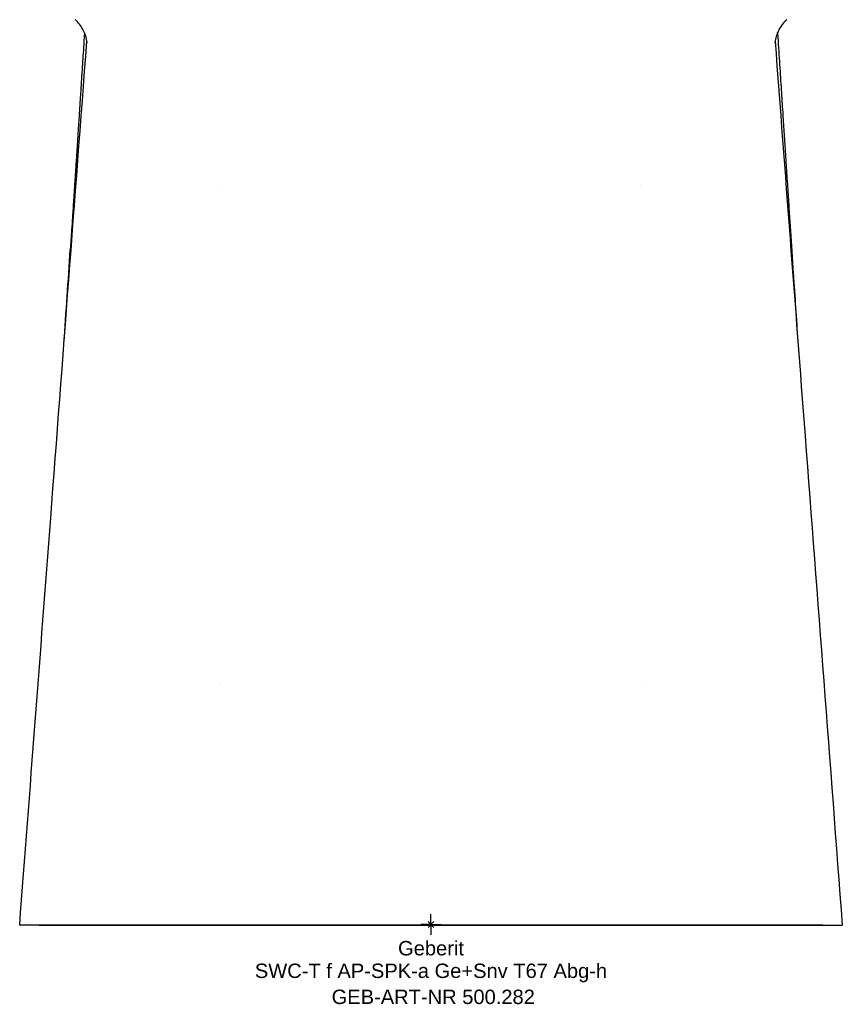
# Model space of a CAD drawing. Header units: millimetres. Extents: x -178 to 178, y -19 to 390.
# Tile 1 of 2: x -100 to 100, y -19 to 220. Entities that reach past the tile are written whole.
import ezdxf
from ezdxf.enums import TextEntityAlignment as Align

# ---------------------------------------------------------------- set-up
doc = ezdxf.new("R2010")
doc.units = ezdxf.units.MM
doc.layers.get('0').update_dxf_attribs({"linetype": 'CONTINUOUS'})
for name, color, linetype, lineweight in [('Arbeitspunkt(DIN)', 7, 'CONTINUOUS', 25), ('GEB-ART-NR', 1, 'CONTINUOUS', 18), ('GEB-BEZUG', 2, 'CONTINUOUS', 25), ('GEB-TEXT', 5, 'CONTINUOUS', 18)]:
    doc.layers.add(name, color=color, linetype=linetype, lineweight=lineweight)
doc.layers.add('GEB-KONTUR-A', color=5, linetype='CONTINUOUS')
doc.styles.get("Standard").update_dxf_attribs({"font": 'arial.ttf'})

# ---------------------------------------------------------------- blocks, each defined once
blk = doc.blocks.new('Einfügepunkt')
at = {"layer": 'GEB-BEZUG'}
for p, q in [((-0.71, -0.71), (0.71, 0.71)), ((-0.71, 0.71), (0.71, -0.71))]:
    blk.add_line(p, q, dxfattribs=at)

msp = doc.modelspace()

# ---------------------------------------------------------------- linework, layer by layer
at = {"layer": 'Arbeitspunkt(DIN)', "ltscale": 25}
for q in [(0, 2.5), (-2.5, 0), (0, -2.5), (2.5, 0)]:
    msp.add_line((0, 0), q, dxfattribs=at)
at = {"layer": 'GEB-KONTUR-A', "ltscale": 25}
for p, q in [((-51, 179.89), (-51, 179.89)), ((51, 179.89), (51, 179.89)), ((-51.43, 58.78), (-51.43, 58.78)), ((51.43, 58.78), (51.43, 58.78)), ((-100.02, -0.11), (-100.02, -0.11)), ((100.02, -0.11), (100.02, -0.11)), ((100.02, -0.11), (100.02, -0.11))]:
    msp.add_line(p, q, dxfattribs=at)
for points, knots in [([(-83.67, 214.47), (-83.67, 214.47), (-83.63, 214.62), (-83.94, 215.99), (-84.16, 216.69), (-84.85, 218.14), (-85.32, 218.9), (-86.21, 219.86), (-86.38, 220.04), (-86.56, 220.2)], [2.768347, 2.768347, 2.768347, 2.768347, 3.655349, 3.655349, 4.09719, 4.09719, 4.618287, 4.618287, 4.733076, 4.733076, 4.733076, 4.733076]), ([(86.56, 220.2), (85.55, 219.26), (84.91, 218.29), (84.2, 216.76), (84, 216.17), (83.74, 215.16), (83.71, 214.84), (83.68, 214.53), (83.67, 214.47), (83.67, 214.47)], [0, 0, 0, 0, 0.643965, 0.643965, 1.010182, 1.010182, 1.528594, 1.528594, 1.966047, 1.966047, 1.966047, 1.966047]), ([(-84.33, 217.03), (-84.33, 216.93), (-84.34, 216.84), (-84.35, 216.74), (-84.36, 216.56), (-84.37, 216.39), (-84.38, 216.21), (-84.42, 215.62), (-84.46, 215.04), (-84.49, 214.47), (-84.53, 213.9), (-84.56, 213.39), (-84.6, 212.8), (-84.66, 211.89), (-84.72, 210.97), (-84.78, 210.05), (-84.8, 209.78), (-84.81, 209.51), (-84.83, 209.24), (-84.87, 208.64), (-84.91, 208.03), (-84.95, 207.43), (-84.97, 207.13), (-84.99, 206.82), (-85.01, 206.52), (-85.02, 206.29), (-85.04, 206.04), (-85.05, 205.82), (-85.06, 205.74), (-85.06, 205.67), (-85.07, 205.61), (-85.11, 205), (-85.14, 204.38), (-85.18, 203.77), (-85.21, 203.35), (-85.24, 202.93), (-85.27, 202.51), (-85.3, 201.98), (-85.33, 201.46), (-85.37, 200.93), (-85.38, 200.67), (-85.4, 200.41), (-85.42, 200.14), (-85.43, 200.01), (-85.44, 199.88), (-85.44, 199.75), (-85.45, 199.62), (-85.46, 199.45), (-85.47, 199.35), (-85.49, 199.02), (-85.51, 198.67), (-85.54, 198.31), (-85.57, 197.84), (-85.6, 197.35), (-85.63, 196.84), (-85.66, 196.39), (-85.69, 195.93), (-85.72, 195.44), (-85.74, 195.2), (-85.75, 194.96), (-85.77, 194.71), (-85.78, 194.59), (-85.79, 194.46), (-85.79, 194.33), (-85.8, 194.27), (-85.8, 194.21), (-85.81, 194.14), (-85.81, 194.08), (-85.82, 193.98), (-85.82, 193.95), (-85.83, 193.83), (-85.84, 193.67), (-85.85, 193.48), (-85.86, 193.34), (-85.87, 193.18), (-85.88, 192.99), (-85.89, 192.78), (-85.91, 192.54), (-85.93, 192.27), (-85.94, 192.14), (-85.95, 192), (-85.96, 191.85), (-85.96, 191.7), (-85.98, 191.5), (-85.99, 191.38), (-86.02, 190.9), (-86.05, 190.44), (-86.08, 190), (-86.09, 189.78), (-86.1, 189.56), (-86.12, 189.35), (-86.13, 189.17), (-86.14, 189.01), (-86.15, 188.81), (-86.15, 188.79), (-86.15, 188.77), (-86.16, 188.75), (-86.22, 187.84), (-86.28, 186.91), (-86.34, 185.94), (-86.37, 185.46), (-86.4, 184.97), (-86.44, 184.47), (-86.45, 184.18), (-86.47, 183.88), (-86.49, 183.59), (-86.5, 183.51), (-86.5, 183.43), (-86.51, 183.35), (-86.52, 183.23), (-86.53, 183.07), (-86.53, 182.98), (-86.56, 182.63), (-86.58, 182.2), (-86.62, 181.71), (-86.63, 181.46), (-86.65, 181.2), (-86.67, 180.92), (-86.68, 180.78), (-86.69, 180.63), (-86.7, 180.48), (-86.71, 180.33), (-86.72, 180.15), (-86.73, 180.02), (-86.76, 179.54), (-86.79, 179.05), (-86.82, 178.58), (-86.83, 178.46), (-86.84, 178.34), (-86.84, 178.22), (-86.85, 178.11), (-86.86, 178), (-86.87, 177.88), (-86.87, 177.77), (-86.88, 177.66), (-86.89, 177.54), (-86.9, 177.43), (-86.91, 177.26), (-86.91, 177.2), (-86.94, 176.75), (-86.98, 176.09), (-87.04, 175.24), (-87.07, 174.82), (-87.1, 174.35), (-87.13, 173.83), (-87.14, 173.73), (-87.15, 173.63), (-87.15, 173.53), (-87.16, 173.36), (-87.18, 173.19), (-87.19, 173.01), (-87.2, 172.87), (-87.21, 172.72), (-87.22, 172.57), (-87.23, 172.42), (-87.24, 172.23), (-87.25, 172.12), (-87.31, 171.07), (-87.38, 170.05), (-87.45, 169.04), (-87.5, 168.22), (-87.56, 167.42), (-87.61, 166.63), (-87.66, 165.83), (-87.71, 165.04), (-87.77, 164.26)], [0.0120578, 0.0120578, 0.0120578, 0.0120578, 0.0133132, 0.0133132, 0.0133132, 0.015625, 0.015625, 0.015625, 0.0234375, 0.0234375, 0.0234375, 0.03125, 0.03125, 0.03125, 0.0433603, 0.0433603, 0.0433603, 0.046875, 0.046875, 0.046875, 0.0546875, 0.0546875, 0.0546875, 0.0585937, 0.0585937, 0.0585937, 0.0615148, 0.0615148, 0.0615148, 0.0625, 0.0625, 0.0625, 0.0718112, 0.0718112, 0.0718112, 0.078125, 0.078125, 0.078125, 0.0859375, 0.0859375, 0.0859375, 0.0898437, 0.0898437, 0.0898437, 0.0917969, 0.0917969, 0.0917969, 0.09375, 0.09375, 0.09375, 0.1004885, 0.1004885, 0.1004885, 0.109375, 0.109375, 0.109375, 0.1171875, 0.1171875, 0.1171875, 0.1210937, 0.1210937, 0.1210937, 0.1230469, 0.1230469, 0.1230469, 0.1240234, 0.1240234, 0.1240234, 0.125, 0.125, 0.125, 0.1294874, 0.1294874, 0.1294874, 0.1328125, 0.1328125, 0.1328125, 0.1367187, 0.1367187, 0.1367187, 0.1386719, 0.1386719, 0.1386719, 0.140625, 0.140625, 0.140625, 0.1484375, 0.1484375, 0.1484375, 0.1523437, 0.1523437, 0.1523437, 0.1558583, 0.1558583, 0.1558583, 0.15625, 0.15625, 0.15625, 0.171875, 0.171875, 0.171875, 0.1796875, 0.1796875, 0.1796875, 0.1842962, 0.1842962, 0.1842962, 0.1855469, 0.1855469, 0.1855469, 0.1875, 0.1875, 0.1875, 0.1953125, 0.1953125, 0.1953125, 0.1992187, 0.1992187, 0.1992187, 0.2011719, 0.2011719, 0.2011719, 0.203125, 0.203125, 0.203125, 0.2109375, 0.2109375, 0.2109375, 0.2129404, 0.2129404, 0.2129404, 0.2148437, 0.2148437, 0.2148437, 0.2167969, 0.2167969, 0.2167969, 0.21875, 0.21875, 0.21875, 0.234375, 0.234375, 0.234375, 0.2421875, 0.2421875, 0.2421875, 0.2436644, 0.2436644, 0.2436644, 0.2460937, 0.2460937, 0.2460937, 0.2480469, 0.2480469, 0.2480469, 0.25, 0.25, 0.25, 0.2673255, 0.2673255, 0.2673255, 0.28125, 0.28125, 0.28125, 0.2952724, 0.2952724, 0.2952724, 0.2952724]), ([(84.33, 217.03), (84.33, 216.93), (84.34, 216.84), (84.49, 214.51), (84.64, 212.28), (84.92, 207.95), (85.05, 205.86), (85.3, 201.95), (85.42, 200.13), (85.64, 196.7), (85.75, 195.09), (85.95, 191.92), (86.05, 190.37), (86.27, 187.07), (86.38, 185.33), (86.61, 181.8), (86.73, 180.01), (86.95, 176.66), (87.05, 175.09), (87.25, 172.03), (87.35, 170.53), (87.56, 167.42), (87.66, 165.8), (87.89, 162.37), (88.01, 160.56), (88.17, 158.25), (88.2, 157.77), (88.23, 157.28)], [0.0158901, 0.0158901, 0.0158901, 0.0158901, 0.0174945, 0.0174945, 0.0546504, 0.0546504, 0.089522, 0.089522, 0.1198055, 0.1198055, 0.1466322, 0.1466322, 0.1725449, 0.1725449, 0.2015528, 0.2015528, 0.2313496, 0.2313496, 0.2574072, 0.2574072, 0.2823542, 0.2823542, 0.309285, 0.309285, 0.3395278, 0.3395278, 0.3476701, 0.3476701, 0.3476701, 0.3476701]), ([(-100.09, -0.11), (-97.57, 32.78), (-95.06, 65.78), (-89.61, 137.5), (-86.67, 176.24), (-83.73, 214.94)], [0, 0, 0, 0, 10.003664, 10.003664, 21.648661, 21.648661, 21.648661, 21.648661]), ([(83.73, 214.94), (86.16, 182.94), (88.59, 150.92), (94.05, 79.1), (97.07, 39.4), (100.09, -0.11)], [0.371843, 0.371843, 0.371843, 0.371843, 10.001745, 10.001745, 22.019653, 22.019653, 22.019653, 22.019653]), ([(-89.34, 140.98), (-89.33, 141.14), (-89.32, 141.31), (-88.79, 149.06), (-88.27, 156.66), (-87.77, 164.26)], [9.951415, 9.951415, 9.951415, 9.951415, 10.000346, 10.000346, 12.286067, 12.286067, 12.286067, 12.286067]), ([(0, -0.11), (-1.13, -0.11), (-2.26, -0.11), (-3.39, -0.11), (-4.52, -0.11), (-5.64, -0.11), (-6.76, -0.11), (-7.88, -0.11), (-8.99, -0.11), (-10.11, -0.11), (-11.22, -0.11), (-12.32, -0.11), (-13.43, -0.11), (-14.53, -0.11), (-15.62, -0.11), (-16.71, -0.11), (-17.8, -0.11), (-18.89, -0.11), (-19.97, -0.11), (-21.05, -0.11), (-22.13, -0.11), (-23.2, -0.11), (-24.21, -0.11), (-25.22, -0.11), (-26.22, -0.11), (-26.48, -0.11), (-26.73, -0.11), (-26.99, -0.11), (-27.85, -0.11), (-28.72, -0.11), (-29.58, -0.11), (-30.44, -0.11), (-31.3, -0.11), (-32.16, -0.11), (-33.01, -0.11), (-33.86, -0.11), (-34.71, -0.11), (-35.56, -0.11), (-36.4, -0.11), (-37.24, -0.11), (-38.07, -0.11), (-38.89, -0.11), (-39.7, -0.11), (-40.54, -0.11), (-41.38, -0.11), (-42.21, -0.11), (-43.04, -0.11), (-43.87, -0.11), (-44.69, -0.11), (-45.51, -0.11), (-46.33, -0.11), (-47.14, -0.11), (-47.52, -0.11), (-47.9, -0.11), (-48.27, -0.11), (-49.08, -0.11), (-49.88, -0.11), (-50.66, -0.11), (-50.92, -0.11), (-51.18, -0.11), (-51.43, -0.11), (-52.39, -0.11), (-53.34, -0.11), (-54.27, -0.11), (-55.21, -0.11), (-56.14, -0.11), (-57.05, -0.11), (-57.27, -0.11), (-57.49, -0.11), (-57.71, -0.11), (-58.63, -0.11), (-59.54, -0.11), (-60.44, -0.11), (-61.34, -0.11), (-62.23, -0.11), (-63.1, -0.11), (-63.98, -0.11), (-64.85, -0.11), (-65.7, -0.11), (-65.83, -0.11), (-65.96, -0.11), (-66.08, -0.11), (-66.95, -0.11), (-67.8, -0.11), (-68.63, -0.11), (-69.46, -0.11), (-70.26, -0.11), (-71.04, -0.11), (-71.85, -0.11), (-72.64, -0.11), (-73.41, -0.11), (-74.2, -0.11), (-74.97, -0.11), (-75.72, -0.11), (-76.48, -0.11), (-77.22, -0.11), (-77.95, -0.11), (-78.54, -0.11), (-79.13, -0.11), (-79.7, -0.11), (-80.39, -0.11), (-81.06, -0.11), (-81.71, -0.11), (-82.35, -0.11), (-82.97, -0.11), (-83.57, -0.11), (-84.05, -0.11), (-84.52, -0.11), (-84.98, -0.11), (-85.03, -0.11), (-85.07, -0.11), (-85.12, -0.11), (-85.68, -0.11), (-86.23, -0.11), (-86.75, -0.11), (-87.28, -0.11), (-87.79, -0.11), (-88.28, -0.11), (-89.63, -0.11), (-90.83, -0.11), (-91.9, -0.11), (-92.31, -0.11), (-92.69, -0.11), (-93.06, -0.11), (-93.37, -0.11), (-93.66, -0.11), (-93.94, -0.11), (-94.34, -0.11), (-94.7, -0.11), (-95.05, -0.11), (-95.11, -0.11), (-95.16, -0.11), (-95.21, -0.11), (-95.55, -0.11), (-95.87, -0.11), (-96.16, -0.11), (-96.46, -0.11), (-96.72, -0.11), (-96.97, -0.11), (-97.22, -0.11), (-97.45, -0.11), (-97.66, -0.11), (-97.86, -0.11), (-98.05, -0.11), (-98.23, -0.11), (-98.27, -0.11), (-98.32, -0.11), (-98.36, -0.11), (-98.37, -0.11), (-98.38, -0.11), (-98.38, -0.11), (-98.53, -0.11), (-98.67, -0.11), (-98.79, -0.11), (-98.91, -0.11), (-99.02, -0.11), (-99.12, -0.11), (-99.34, -0.11), (-99.51, -0.11), (-99.64, -0.11), (-99.65, -0.11), (-99.67, -0.11), (-99.68, -0.11), (-99.73, -0.11), (-99.77, -0.11), (-99.81, -0.11), (-99.82, -0.11), (-99.83, -0.11), (-99.84, -0.11), (-99.86, -0.11), (-99.88, -0.11), (-99.9, -0.11), (-99.92, -0.11), (-99.95, -0.11), (-99.97, -0.11), (-99.98, -0.11), (-99.99, -0.11), (-100, -0.11), (-100.01, -0.11), (-100.01, -0.11), (-100.02, -0.11), (-100.04, -0.11), (-100.05, -0.11), (-100.06, -0.11), (-100.07, -0.11), (-100.08, -0.11), (-100.08, -0.11), (-100.08, -0.11), (-100.08, -0.11), (-100.08, -0.11), (-100.09, -0.11), (-100.09, -0.11), (-100.09, -0.11)], [0, 0, 0, 0, 0.0077386, 0.0077386, 0.0077386, 0.0154384, 0.0154384, 0.0154384, 0.0231048, 0.0231048, 0.0231048, 0.0307428, 0.0307428, 0.0307428, 0.0383457, 0.0383457, 0.0383457, 0.0459334, 0.0459334, 0.0459334, 0.0535025, 0.0535025, 0.0535025, 0.0606823, 0.0606823, 0.0606823, 0.0625, 0.0625, 0.0625, 0.0687185, 0.0687185, 0.0687185, 0.0749763, 0.0749763, 0.0749763, 0.0812426, 0.0812426, 0.0812426, 0.0875474, 0.0875474, 0.0875474, 0.09375, 0.09375, 0.09375, 0.1001944, 0.1001944, 0.1001944, 0.1066729, 0.1066729, 0.1066729, 0.113208, 0.113208, 0.113208, 0.1162786, 0.1162786, 0.1162786, 0.1228585, 0.1228585, 0.1228585, 0.125, 0.125, 0.125, 0.1330718, 0.1330718, 0.1330718, 0.141257, 0.141257, 0.141257, 0.1432209, 0.1432209, 0.1432209, 0.1515779, 0.1515779, 0.1515779, 0.1600339, 0.1600339, 0.1600339, 0.1686386, 0.1686386, 0.1686386, 0.169919, 0.169919, 0.169919, 0.1787589, 0.1787589, 0.1787589, 0.1875, 0.1875, 0.1875, 0.1964924, 0.1964924, 0.1964924, 0.2057391, 0.2057391, 0.2057391, 0.2151515, 0.2151515, 0.2151515, 0.2229684, 0.2229684, 0.2229684, 0.2324186, 0.2324186, 0.2324186, 0.2417439, 0.2417439, 0.2417439, 0.2492333, 0.2492333, 0.2492333, 0.25, 0.25, 0.25, 0.259267, 0.259267, 0.259267, 0.2686192, 0.2686192, 0.2686192, 0.2944565, 0.2944565, 0.2944565, 0.3042482, 0.3042482, 0.3042482, 0.3125, 0.3125, 0.3125, 0.3240295, 0.3240295, 0.3240295, 0.3258859, 0.3258859, 0.3258859, 0.3375104, 0.3375104, 0.3375104, 0.3490497, 0.3490497, 0.3490497, 0.3605402, 0.3605402, 0.3605402, 0.3719624, 0.3719624, 0.3719624, 0.375, 0.375, 0.375, 0.3755558, 0.3755558, 0.3755558, 0.3860133, 0.3860133, 0.3860133, 0.3964713, 0.3964713, 0.3964713, 0.4208126, 0.4208126, 0.4208126, 0.4241371, 0.4241371, 0.4241371, 0.4345352, 0.4345352, 0.4345352, 0.4375, 0.4375, 0.4375, 0.4446171, 0.4446171, 0.4446171, 0.4565986, 0.4565986, 0.4565986, 0.4649502, 0.4649502, 0.4649502, 0.46875, 0.46875, 0.46875, 0.4864097, 0.4864097, 0.4864097, 0.5, 0.5, 0.5, 0.5051445, 0.5051445, 0.5051445, 0.5169581, 0.5169581, 0.5169581, 0.5169581]), ([(-100, -0.11), (-100, -0.11), (-100, -0.11), (-100, -0.11), (-100, -0.11), (-100, -0.11), (-100, -0.11), (-100, -0.11), (-100, -0.11), (-100, -0.11), (-100, -0.11), (-100, -0.11), (-100, -0.11), (-100, -0.11), (-100, -0.11), (-100, -0.11), (-100, -0.11), (-100, -0.11), (-100.01, -0.11), (-100.01, -0.11), (-100.01, -0.11), (-100.01, -0.11), (-100.02, -0.11), (-100.02, -0.11), (-100.02, -0.11), (-100.02, -0.11), (-100.02, -0.11), (-100.02, -0.11), (-100.02, -0.11), (-100.02, -0.11), (-100.02, -0.11), (-100.02, -0.11), (-100.02, -0.11), (-100.02, -0.11), (-100.02, -0.11), (-100.02, -0.11), (-100.02, -0.11), (-100.02, -0.11), (-100.02, -0.11), (-100.02, -0.11), (-100.02, -0.11), (-100.02, -0.11), (-100.02, -0.11), (-100.02, -0.11), (-100.02, -0.11), (-100.01, -0.11), (-100.01, -0.11), (-100.01, -0.11), (-100.01, -0.11), (-100.01, -0.11), (-100.01, -0.11), (-100.01, -0.11), (-100.01, -0.11), (-100.01, -0.11), (-100, -0.11), (-100, -0.11), (-100, -0.11), (-100, -0.11), (-100, -0.11), (-100, -0.11), (-100, -0.11)], [0.7320527, 0.7320527, 0.7320527, 0.7320527, 0.7353128, 0.7353128, 0.7353128, 0.75, 0.75, 0.75, 0.7701058, 0.7701058, 0.7701058, 0.7722852, 0.7722852, 0.7722852, 0.7908391, 0.7908391, 0.7908391, 0.8090169, 0.8090169, 0.8090169, 0.8399169, 0.8399169, 0.8399169, 0.858692, 0.858692, 0.858692, 0.875, 0.875, 0.875, 0.8750302, 0.8750302, 0.8750302, 0.8824993, 0.8824993, 0.8824993, 0.8984989, 0.8984989, 0.8984989, 0.9136468, 0.9136468, 0.9136468, 0.9284362, 0.9284362, 0.9284362, 0.9428887, 0.9428887, 0.9428887, 0.9573413, 0.9573413, 0.9573413, 0.9709734, 0.9709734, 0.9709734, 0.9844334, 0.9844334, 0.9844334, 0.9976883, 0.9976883, 0.9976883, 1, 1, 1, 1]), ([(-95.36, -0.11), (-91.76, -0.11), (-88.14, -0.11), (-80.78, -0.11), (-77.04, -0.11), (-69.48, -0.11), (-65.66, -0.11), (-57.89, -0.11), (-53.95, -0.11), (-49.33, -0.11), (-48.65, -0.11), (-45.24, -0.11), (-42.51, -0.11), (-36.95, -0.11), (-34.12, -0.11), (-28.27, -0.11), (-25.25, -0.11), (-19.09, -0.11), (-15.94, -0.11), (-9.51, -0.11), (-6.22, -0.11), (-1.95, -0.11), (-0.98, -0.11), (0, -0.11)], [0, 0, 0, 0, 0.1155527, 0.1155527, 0.2341751, 0.2341751, 0.3548197, 0.3548197, 0.4786433, 0.4786433, 0.5, 0.5, 0.58552, 0.58552, 0.6741729, 0.6741729, 0.7685875, 0.7685875, 0.8667381, 0.8667381, 0.9695127, 0.9695127, 1, 1, 1, 1]), ([(95.37, -0.11), (80.74, -0.11), (49.05, -0.11), (16.91, -0.11), (0, -0.11)], [0, 0, 0, 0, 0.470221, 1, 1, 1, 1]), ([(0, -0.11), (9.42, -0.11), (18.17, -0.11), (26.23, -0.11), (26.48, -0.11), (26.73, -0.11), (26.99, -0.11), (31.44, -0.11), (35.68, -0.11), (39.7, -0.11), (42.68, -0.11), (45.54, -0.11), (48.28, -0.11), (49.35, -0.11), (50.4, -0.11), (51.43, -0.11), (53.61, -0.11), (55.7, -0.11), (57.71, -0.11), (60.54, -0.11), (63.21, -0.11), (65.72, -0.11), (65.84, -0.11), (65.96, -0.11), (66.09, -0.11), (67.82, -0.11), (69.47, -0.11), (71.05, -0.11), (71.85, -0.11), (72.64, -0.11), (73.41, -0.11), (75.68, -0.11), (77.77, -0.11), (79.7, -0.11), (81.63, -0.11), (83.39, -0.11), (84.98, -0.11), (85.03, -0.11), (85.08, -0.11), (85.12, -0.11), (86.66, -0.11), (88.04, -0.11), (89.28, -0.11), (89.28, -0.11), (89.28, -0.11), (89.28, -0.11), (91.15, -0.11), (92.68, -0.11), (93.94, -0.11), (94.4, -0.11), (94.83, -0.11), (95.22, -0.11), (96.67, -0.11), (97.67, -0.11), (98.36, -0.11), (98.37, -0.11), (98.38, -0.11), (98.39, -0.11), (98.68, -0.11), (98.92, -0.11), (99.12, -0.11), (99.15, -0.11), (99.18, -0.11), (99.21, -0.11), (99.21, -0.11), (99.21, -0.11), (99.21, -0.11), (99.43, -0.11), (99.58, -0.11), (99.69, -0.11), (99.75, -0.11), (99.8, -0.11), (99.84, -0.11), (99.86, -0.11), (99.88, -0.11), (99.9, -0.11), (99.95, -0.11), (99.98, -0.11), (100, -0.11), (100.01, -0.11), (100.01, -0.11), (100.02, -0.11), (100.05, -0.11), (100.07, -0.11), (100.08, -0.11), (100.08, -0.11), (100.08, -0.11), (100.08, -0.11), (100.09, -0.11), (100.09, -0.11), (100.09, -0.11)], [0, 0, 0, 0, 0.0477259, 0.0477259, 0.0477259, 0.0492357, 0.0492357, 0.0492357, 0.0757776, 0.0757776, 0.0757776, 0.0954518, 0.0954518, 0.0954518, 0.1031448, 0.1031448, 0.1031448, 0.1193147, 0.1193147, 0.1193147, 0.14205, 0.14205, 0.14205, 0.1431777, 0.1431777, 0.1431777, 0.1589596, 0.1589596, 0.1589596, 0.1670406, 0.1670406, 0.1670406, 0.1909036, 0.1909036, 0.1909036, 0.2147665, 0.2147665, 0.2147665, 0.2154667, 0.2154667, 0.2154667, 0.2385976, 0.2385976, 0.2385976, 0.2386295, 0.2386295, 0.2386295, 0.2736432, 0.2736432, 0.2736432, 0.2863554, 0.2863554, 0.2863554, 0.3335425, 0.3335425, 0.3335425, 0.3340813, 0.3340813, 0.3340813, 0.3543874, 0.3543874, 0.3543874, 0.3579152, 0.3579152, 0.3579152, 0.3579442, 0.3579442, 0.3579442, 0.3818071, 0.3818071, 0.3818071, 0.3951364, 0.3951364, 0.3951364, 0.4022662, 0.4022662, 0.4022662, 0.4227252, 0.4227252, 0.4227252, 0.4265688, 0.4265688, 0.4265688, 0.4583704, 0.4583704, 0.4583704, 0.4636432, 0.4636432, 0.4636432, 0.4757898, 0.4757898, 0.4757898, 0.4757898])]:
    msp.add_open_spline(points, degree=3, knots=knots, dxfattribs=at)
for points in [[(88.23, 157.28), (88.6, 151.84), (88.97, 146.41), (89.34, 140.98)], [(-100, -0.11), (-100, -0.11), (-100, -0.11), (-100, -0.11)], [(-95.38, -0.11), (-95.37, -0.11), (-95.37, -0.11), (-95.36, -0.11)], [(95.38, -0.11), (95.37, -0.11), (95.37, -0.11), (95.37, -0.11)], [(100, -0.11), (100, -0.11), (100, -0.11), (100, -0.11)]]:
    msp.add_open_spline(points, degree=3, dxfattribs=at)

# ---------------------------------------------------------------- block references
at = {"ltscale": 25}
msp.add_blockref('Einfügepunkt', (0, 0), dxfattribs=at)

# ---------------------------------------------------------------- texts
at = {"layer": 'GEB-ART-NR'}
msp.add_text('GEB-ART-NR 500.282', height=3.5, dxfattribs=at).set_placement((0.55, -19.34), align=Align.CENTER)
at = {"layer": 'GEB-TEXT'}
for s, p in [('Geberit', (0, -7.5)), ('SWC-T f AP-SPK-a Ge+Snv T67 Abg-h', (0, -13))]:
    msp.add_text(s, height=3.5, dxfattribs=at).set_placement(p, align=Align.CENTER)

doc.saveas('drawing.dxf')
